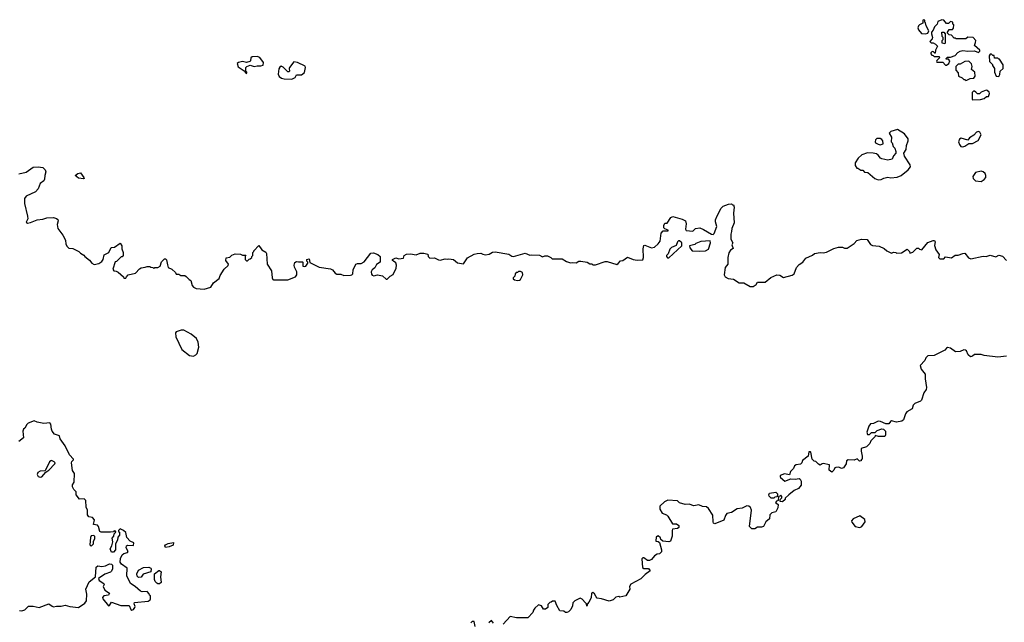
# Model space of a CAD drawing. Extents: x 2106670 to 2323771, y 35271 to 224896.
# Tile 174 of 256: x 2254384 to 2264593, y 66962 to 73210. Entities that reach past the tile are written whole.
import ezdxf

# ---------------------------------------------------------------- set-up
doc = ezdxf.new("R2010")
doc.units = 0

msp = doc.modelspace()

# ---------------------------------------------------------------- linework, layer by layer
at = {"layer": '0CON20XD'}
for points in [[(2263775, 73062), (2263799, 73071), (2263810, 73095), (2263782, 73145), (2263777, 73177), (2263770, 73185), (2263770, 73205), (2263755, 73210), (2263750, 73205), (2263750, 73175), (2263715, 73158), (2263704, 73146), (2263697, 73125), (2263704, 73104), (2263735, 73067), (2263775, 73062)], [(2263995, 72740), (2264018, 72755), (2264030, 72785), (2264015, 72800), (2263992, 72802), (2263992, 72808), (2264005, 72820), (2264035, 72820), (2264085, 72838), (2264111, 72869), (2264135, 72882), (2264165, 72890), (2264215, 72883), (2264285, 72888), (2264325, 72870), (2264338, 72882), (2264340, 72895), (2264283, 72943), (2264296, 72974), (2264297, 72995), (2264270, 73025), (2264215, 73028), (2264195, 73010), (2264095, 73010), (2264085, 73020), (2264075, 73020), (2264045, 73050), (2264022, 73052), (2264000, 73075), (2264022, 73108), (2264055, 73110), (2264068, 73122), (2264070, 73155), (2264060, 73165), (2264060, 73185), (2264035, 73190), (2264015, 73170), (2263995, 73170), (2263966, 73206), (2263945, 73210), (2263905, 73190), (2263897, 73163), (2263868, 73135), (2263857, 73103), (2263838, 73082), (2263838, 73065), (2263850, 73025), (2263845, 73010), (2263820, 72985), (2263835, 72970), (2263855, 72970), (2263880, 72955), (2263900, 72935), (2263880, 72895), (2263878, 72862), (2263872, 72862), (2263858, 72878), (2263845, 72880), (2263830, 72865), (2263830, 72855), (2263842, 72842), (2263855, 72840), (2263865, 72830), (2263918, 72828), (2263920, 72815), (2263893, 72787), (2263890, 72775), (2263895, 72770), (2263955, 72770), (2263985, 72740), (2263995, 72740)], [(2263975, 72960), (2263950, 72965), (2263950, 72995), (2263960, 73005), (2263960, 73025), (2263950, 73035), (2263945, 73080), (2263965, 73080), (2263980, 73065), (2263980, 72965), (2263975, 72960)], [(2256735, 72650), (2256740, 72665), (2256728, 72678), (2256727, 72705), (2256728, 72715), (2256738, 72725), (2256775, 72740), (2256815, 72726), (2256845, 72732), (2256885, 72731), (2256910, 72740), (2256912, 72765), (2256875, 72818), (2256845, 72829), (2256795, 72824), (2256782, 72815), (2256778, 72785), (2256770, 72775), (2256735, 72766), (2256695, 72777), (2256652, 72765), (2256640, 72755), (2256650, 72720), (2256710, 72680), (2256735, 72650)], [(2264535, 72620), (2264547, 72643), (2264552, 72678), (2264580, 72705), (2264582, 72742), (2264545, 72800), (2264535, 72800), (2264525, 72810), (2264492, 72812), (2264488, 72838), (2264475, 72840), (2264462, 72852), (2264448, 72852), (2264438, 72835), (2264440, 72775), (2264470, 72745), (2264470, 72735), (2264490, 72705), (2264492, 72665), (2264510, 72625), (2264535, 72620)], [(2257205, 72593), (2257240, 72610), (2257255, 72638), (2257305, 72639), (2257338, 72662), (2257349, 72715), (2257345, 72727), (2257265, 72767), (2257227, 72773), (2257182, 72715), (2257178, 72705), (2257180, 72675), (2257175, 72670), (2257165, 72670), (2257115, 72718), (2257095, 72727), (2257081, 72719), (2257071, 72699), (2257064, 72645), (2257075, 72622), (2257100, 72605), (2257127, 72597), (2257205, 72593)], [(2264195, 72580), (2264205, 72582), (2264241, 72599), (2264277, 72603), (2264292, 72625), (2264287, 72667), (2264253, 72693), (2264260, 72725), (2264254, 72754), (2264225, 72781), (2264185, 72776), (2264135, 72748), (2264115, 72750), (2264092, 72725), (2264090, 72685), (2264115, 72660), (2264120, 72625), (2264157, 72607), (2264175, 72590), (2264185, 72590), (2264195, 72580)], [(2264265, 72380), (2264345, 72383), (2264385, 72392), (2264408, 72412), (2264430, 72415), (2264440, 72445), (2264438, 72458), (2264417, 72477), (2264405, 72478), (2264353, 72457), (2264335, 72442), (2264315, 72440), (2264299, 72459), (2264285, 72470), (2264275, 72470), (2264260, 72455), (2264260, 72385), (2264265, 72380)], [(2263285, 71548), (2263315, 71552), (2263345, 71568), (2263385, 71578), (2263415, 71572), (2263483, 71577), (2263525, 71594), (2263597, 71653), (2263619, 71685), (2263617, 71705), (2263560, 71795), (2263550, 71825), (2263577, 71865), (2263578, 71905), (2263597, 71953), (2263598, 71975), (2263558, 72025), (2263485, 72070), (2263418, 72052), (2263400, 72035), (2263422, 71992), (2263420, 71945), (2263430, 71935), (2263440, 71895), (2263457, 71877), (2263470, 71845), (2263470, 71825), (2263445, 71800), (2263430, 71765), (2263385, 71752), (2263325, 71768), (2263310, 71775), (2263286, 71806), (2263268, 71818), (2263235, 71827), (2263175, 71831), (2263115, 71808), (2263077, 71773), (2263048, 71725), (2263048, 71698), (2263065, 71670), (2263075, 71670), (2263105, 71650), (2263125, 71650), (2263145, 71630), (2263177, 71627), (2263250, 71565), (2263285, 71548)], [(2263305, 71914), (2263337, 71923), (2263333, 71955), (2263325, 71968), (2263305, 71979), (2263272, 71978), (2263258, 71965), (2263254, 71945), (2263259, 71935), (2263285, 71918), (2263305, 71914)], [(2264165, 71892), (2264185, 71899), (2264225, 71928), (2264265, 71926), (2264321, 71959), (2264352, 72015), (2264340, 72045), (2264325, 72051), (2264305, 72045), (2264277, 72013), (2264233, 71985), (2264215, 71960), (2264145, 71983), (2264128, 71972), (2264120, 71945), (2264127, 71917), (2264144, 71894), (2264165, 71892)], [(2254375, 71612), (2254452, 71628), (2254525, 71682), (2254575, 71684), (2254625, 71676), (2254648, 71655), (2254656, 71634), (2254643, 71595), (2254642, 71555), (2254635, 71540), (2254597, 71513), (2254574, 71456), (2254546, 71424), (2254450, 71380), (2254432, 71355), (2254434, 71306), (2254466, 71174), (2254468, 71145), (2254452, 71112), (2254465, 71102), (2254495, 71108)], [(2255045, 71560), (2254995, 71568), (2254959, 71595), (2254985, 71616), (2255015, 71623), (2255050, 71575), (2255052, 71565), (2255045, 71560)], [(2264355, 71533), (2264385, 71553), (2264401, 71575), (2264402, 71595), (2264394, 71615), (2264375, 71634), (2264355, 71641), (2264295, 71625), (2264266, 71585), (2264270, 71565), (2264295, 71541), (2264355, 71533)], [(2254495, 71108), (2254565, 71134), (2254625, 71142), (2254665, 71157), (2254735, 71159), (2254765, 71150), (2254778, 71138), (2254782, 71125), (2254773, 71085), (2254778, 71045), (2254832, 70975), (2254858, 70925), (2254863, 70883), (2254875, 70860), (2254895, 70842), (2254935, 70837), (2254996, 70806), (2255015, 70788), (2255049, 70769), (2255058, 70755), (2255106, 70716), (2255132, 70685), (2255155, 70673), (2255205, 70683), (2255235, 70703), (2255249, 70725), (2255259, 70771), (2255308, 70795), (2255331, 70849), (2255367, 70853), (2255425, 70892), (2255442, 70865), (2255442, 70835), (2255458, 70795), (2255458, 70765), (2255445, 70750), (2255435, 70750), (2255388, 70702), (2255372, 70698), (2255348, 70625), (2255360, 70605), (2255385, 70602), (2255405, 70592), (2255460, 70545), (2255465, 70530), (2255485, 70530), (2255490, 70545), (2255510, 70565), (2255585, 70582), (2255625, 70628), (2255643, 70637), (2255685, 70643), (2255705, 70652), (2255732, 70652), (2255743, 70643), (2255765, 70640), (2255775, 70630), (2255785, 70640), (2255815, 70640), (2255840, 70655), (2255855, 70700), (2255885, 70730), (2255895, 70730), (2255905, 70720), (2255917, 70667), (2255925, 70640), (2255960, 70625), (2255998, 70588), (2256005, 70570), (2256035, 70570), (2256055, 70558), (2256095, 70558), (2256109, 70549), (2256140, 70515), (2256158, 70505), (2256172, 70455), (2256186, 70436), (2256215, 70423), (2256295, 70417), (2256365, 70438), (2256395, 70482), (2256452, 70525), (2256462, 70558), (2256505, 70622), (2256547, 70663), (2256548, 70675), (2256522, 70715), (2256525, 70740), (2256562, 70748), (2256585, 70768), (2256618, 70782), (2256675, 70778), (2256695, 70770), (2256728, 70768), (2256720, 70755), (2256720, 70725), (2256735, 70710), (2256745, 70710), (2256762, 70728), (2256775, 70730), (2256790, 70745), (2256790, 70755), (2256800, 70765), (2256800, 70795), (2256810, 70805), (2256810, 70815), (2256865, 70870), (2256894, 70824), (2256935, 70798), (2256943, 70785), (2256949, 70675), (2256994, 70605), (2257002, 70532), (2257007, 70517), (2257015, 70513), (2257165, 70514), (2257242, 70545), (2257257, 70565), (2257257, 70595), (2257232, 70645), (2257230, 70665), (2257237, 70693), (2257255, 70702), (2257275, 70698), (2257315, 70700), (2257320, 70695), (2257320, 70655), (2257335, 70650), (2257350, 70655), (2257370, 70685), (2257370, 70695), (2257360, 70705), (2257360, 70725), (2257385, 70730), (2257392, 70692), (2257490, 70645), (2257605, 70628), (2257626, 70616), (2257655, 70582), (2257673, 70573), (2257713, 70573), (2257745, 70558), (2257815, 70560), (2257827, 70563), (2257838, 70575), (2257843, 70617), (2257868, 70675), (2257885, 70683), (2257925, 70683), (2257955, 70698), (2258025, 70788), (2258053, 70793), (2258097, 70777), (2258120, 70755), (2258120, 70695), (2258085, 70672), (2258065, 70638), (2258037, 70615), (2258029, 70595), (2258032, 70572), (2258040, 70560), (2258055, 70553), (2258095, 70563), (2258145, 70553), (2258185, 70520), (2258195, 70520), (2258225, 70552), (2258255, 70568), (2258287, 70635), (2258290, 70665), (2258285, 70690), (2258260, 70705), (2258250, 70715), (2258250, 70725), (2258285, 70740), (2258315, 70732), (2258362, 70738), (2258370, 70765), (2258395, 70778), (2258435, 70782), (2258495, 70773), (2258535, 70788), (2258575, 70788), (2258615, 70780), (2258620, 70755), (2258638, 70738), (2258685, 70740), (2258725, 70720), (2258745, 70717), (2258795, 70732), (2258815, 70728), (2258835, 70732), (2258882, 70722), (2258925, 70688), (2258985, 70680), (2259028, 70742), (2259095, 70779), (2259127, 70787), (2259165, 70788), (2259185, 70778), (2259215, 70773), (2259252, 70778), (2259285, 70798), (2259315, 70802), (2259455, 70778), (2259487, 70757), (2259505, 70756), (2259625, 70790), (2259675, 70768), (2259695, 70772), (2259775, 70770), (2259805, 70752), (2259828, 70762), (2259855, 70762), (2259890, 70745), (2259905, 70730), (2260009, 70729), (2260055, 70702), (2260095, 70688), (2260115, 70692), (2260155, 70690), (2260183, 70707), (2260203, 70707), (2260267, 70697), (2260295, 70680), (2260315, 70680), (2260325, 70670), (2260355, 70670), (2260455, 70702), (2260475, 70702), (2260575, 70673), (2260589, 70681), (2260615, 70710), (2260637, 70713), (2260685, 70747), (2260745, 70723), (2260785, 70718), (2260845, 70720), (2260852, 70745), (2260849, 70835), (2260855, 70870), (2260865, 70872), (2260934, 70844), (2260965, 70851), (2261004, 70886), (2261024, 70915), (2261034, 70996), (2261055, 71022), (2261108, 71022), (2261108, 71028), (2261072, 71042), (2261063, 71053), (2261062, 71075), (2261075, 71100), (2261098, 71102), (2261135, 71158), (2261155, 71170), (2261252, 71142), (2261288, 71125), (2261293, 71095), (2261287, 71037), (2261293, 71023), (2261362, 71018), (2261390, 71045), (2261435, 71052), (2261475, 71036), (2261556, 70986), (2261575, 70982), (2261585, 70992), (2261611, 71065), (2261598, 71115), (2261600, 71135), (2261615, 71177), (2261657, 71255), (2261678, 71275), (2261735, 71298), (2261765, 71300), (2261775, 71290), (2261785, 71290), (2261792, 71265), (2261787, 71205), (2261792, 71105), (2261768, 71045), (2261766, 71014), (2261757, 70985), (2261757, 70935), (2261777, 70895), (2261768, 70875), (2261782, 70838), (2261755, 70822), (2261736, 70794), (2261727, 70745), (2261728, 70675), (2261698, 70642), (2261690, 70565), (2261698, 70545), (2261730, 70525), (2261785, 70520), (2261845, 70482), (2261892, 70482), (2261958, 70442), (2261990, 70445), (2262020, 70465), (2262035, 70490), (2262115, 70490), (2262174, 70536), (2262235, 70563), (2262265, 70562), (2262305, 70537), (2262395, 70560), (2262414, 70576), (2262439, 70641), (2262465, 70672), (2262503, 70697), (2262535, 70738), (2262605, 70768), (2262624, 70786), (2262685, 70797), (2262715, 70792), (2262749, 70801), (2262825, 70837), (2262875, 70852), (2262915, 70850), (2262935, 70840), (2262965, 70840), (2263035, 70889), (2263065, 70921), (2263114, 70936), (2263171, 70931), (2263205, 70878), (2263225, 70870), (2263295, 70862), (2263348, 70838), (2263374, 70814), (2263425, 70790), (2263445, 70800), (2263467, 70797), (2263475, 70790), (2263527, 70793), (2263585, 70830), (2263610, 70805), (2263615, 70790), (2263645, 70800), (2263685, 70840), (2263705, 70840), (2263715, 70830), (2263737, 70823), (2263801, 70899), (2263855, 70922), (2263869, 70919), (2263876, 70906), (2263869, 70869), (2263883, 70825), (2263918, 70775), (2263910, 70745), (2263925, 70730), (2263965, 70730), (2263985, 70750), (2264045, 70742), (2264085, 70768), (2264115, 70768), (2264165, 70787), (2264185, 70788), (2264221, 70741), (2264245, 70732), (2264375, 70757), (2264406, 70754), (2264445, 70770), (2264505, 70750), (2264535, 70768), (2264575, 70758), (2264615, 70712)], [(2261115, 70740), (2261250, 70865), (2261250, 70895), (2261227, 70917), (2261215, 70918), (2261204, 70906), (2261190, 70870), (2261143, 70847), (2261125, 70830), (2261107, 70783), (2261090, 70765), (2261090, 70755), (2261102, 70742), (2261115, 70740)], [(2261435, 70809), (2261495, 70814), (2261525, 70832), (2261547, 70895), (2261545, 70918), (2261445, 70910), (2261395, 70890), (2261385, 70880), (2261330, 70865), (2261334, 70845), (2261355, 70813), (2261435, 70809)], [(2259545, 70507), (2259565, 70510), (2259575, 70518), (2259602, 70565), (2259598, 70588), (2259575, 70600), (2259555, 70600), (2259545, 70590), (2259532, 70588), (2259520, 70575), (2259518, 70552), (2259500, 70535), (2259502, 70522), (2259515, 70512), (2259545, 70507)], [(2256185, 69723), (2256210, 69735), (2256225, 69750), (2256241, 69815), (2256234, 69865), (2256217, 69905), (2256161, 69951), (2256085, 69992), (2256058, 69992), (2256005, 69972), (2255998, 69965), (2256003, 69923), (2256065, 69792), (2256145, 69728), (2256185, 69723)], [(2264285, 69737), (2264265, 69720), (2264244, 69714), (2264218, 69735), (2264200, 69775), (2264192, 69782), (2264175, 69788), (2264135, 69770), (2264088, 69768), (2264036, 69806), (2264005, 69810), (2263994, 69806), (2263975, 69782), (2263865, 69728), (2263800, 69725), (2263780, 69705), (2263770, 69675), (2263720, 69625), (2263732, 69585), (2263771, 69535), (2263772, 69485), (2263786, 69395), (2263782, 69375), (2263758, 69342), (2263734, 69266), (2263724, 69256), (2263665, 69232), (2263648, 69212), (2263638, 69175), (2263582, 69145), (2263569, 69125), (2263547, 69063), (2263532, 69048), (2263475, 69038), (2263425, 69051), (2263413, 69045), (2263395, 69020), (2263365, 69020), (2263310, 69045), (2263285, 69046), (2263236, 69024), (2263205, 69019), (2263187, 68995), (2263168, 68935), (2263175, 68910), (2263195, 68910), (2263215, 68930), (2263255, 68930), (2263275, 68950), (2263325, 68968), (2263340, 68965), (2263360, 68945), (2263362, 68905), (2263355, 68890), (2263288, 68888), (2263255, 68900), (2263250, 68885), (2263210, 68845), (2263200, 68815), (2263165, 68780), (2263110, 68765), (2263108, 68735), (2263120, 68685), (2263120, 68655), (2263110, 68645), (2263110, 68635), (2263093, 68633), (2263067, 68657), (2263035, 68642), (2262975, 68648), (2262958, 68635), (2262952, 68605), (2262925, 68562), (2262905, 68558), (2262879, 68569), (2262845, 68568), (2262835, 68562), (2262825, 68540), (2262805, 68520), (2262778, 68538), (2262780, 68595), (2262715, 68608), (2262704, 68606), (2262685, 68590), (2262665, 68602), (2262639, 68629), (2262623, 68633), (2262600, 68655), (2262588, 68725), (2262585, 68730), (2262565, 68730), (2262560, 68685), (2262501, 68639), (2262493, 68615), (2262480, 68600), (2262436, 68594), (2262418, 68585), (2262409, 68555), (2262376, 68525), (2262365, 68490), (2262315, 68503), (2262270, 68485), (2262268, 68475), (2262274, 68464), (2262317, 68427), (2262381, 68449), (2262425, 68446), (2262465, 68452), (2262478, 68445), (2262486, 68426), (2262488, 68385), (2262459, 68351), (2262415, 68330), (2262360, 68285), (2262322, 68248), (2262320, 68235), (2262295, 68210), (2262270, 68215), (2262270, 68235), (2262288, 68252), (2262288, 68268), (2262275, 68280), (2262265, 68270), (2262252, 68268), (2262250, 68225), (2262232, 68218), (2262220, 68205), (2262250, 68185), (2262245, 68150), (2262225, 68108), (2262182, 68098), (2262162, 68078), (2262160, 68035), (2262122, 68005), (2262098, 67955), (2262075, 67947), (2262035, 67948), (2262005, 67932), (2261975, 67930), (2261950, 67955), (2261971, 68125), (2261961, 68151), (2261945, 68167), (2261925, 68169), (2261875, 68145), (2261825, 68137), (2261765, 68101), (2261715, 68091), (2261701, 68069), (2261685, 68020), (2261593, 67983), (2261579, 67989), (2261573, 68003), (2261572, 68072), (2261525, 68143), (2261505, 68159), (2261463, 68163), (2261425, 68180), (2261375, 68170), (2261325, 68188), (2261285, 68182), (2261225, 68202), (2261205, 68220), (2261105, 68227), (2261069, 68211), (2261020, 68165), (2261020, 68135), (2261045, 68092), (2261090, 68075), (2261103, 68063), (2261154, 67984), (2261195, 67982), (2261220, 67965), (2261218, 67945), (2261206, 67934), (2261153, 67927), (2261148, 67915), (2261148, 67855), (2261132, 67805), (2261115, 67797), (2261052, 67802), (2261032, 67822), (2261028, 67838), (2261005, 67860), (2260995, 67850), (2260982, 67848), (2260980, 67805), (2261005, 67800), (2261018, 67788), (2261038, 67715), (2261037, 67693), (2261018, 67672), (2260993, 67667), (2260965, 67650), (2260936, 67614), (2260915, 67602), (2260893, 67603), (2260855, 67630), (2260845, 67630), (2260835, 67620), (2260842, 67532), (2260855, 67520), (2260905, 67520), (2260920, 67495), (2260871, 67459), (2260825, 67412), (2260721, 67359), (2260708, 67335), (2260712, 67305), (2260670, 67235), (2260605, 67222), (2260595, 67228), (2260565, 67222), (2260536, 67194), (2260495, 67180), (2260415, 67207), (2260373, 67213), (2260360, 67225), (2260345, 67258), (2260325, 67270), (2260312, 67265), (2260308, 67215), (2260285, 67170), (2260270, 67155), (2260265, 67130), (2260262, 67152), (2260252, 67165), (2260215, 67202), (2260195, 67212), (2260140, 67185), (2260120, 67165), (2260117, 67133), (2260097, 67095), (2260075, 67072), (2260056, 67064), (2260045, 67063), (2260025, 67078), (2259985, 67080), (2259952, 67135), (2259935, 67180), (2259925, 67182), (2259908, 67182), (2259895, 67170), (2259882, 67168), (2259860, 67145), (2259860, 67115), (2259835, 67100), (2259815, 67100), (2259793, 67133), (2259765, 67142), (2259725, 67110), (2259713, 67087), (2259703, 67065), (2259652, 67008), (2259535, 67007), (2259468, 67022), (2259396, 66944)], [(2264615, 69720), (2264525, 69711), (2264385, 69727), (2264355, 69737), (2264285, 69737)], [(2254383, 67083), (2254405, 67082), (2254437, 67093), (2254475, 67128), (2254525, 67129), (2254585, 67116), (2254685, 67152), (2254719, 67129), (2254734, 67124), (2254765, 67131), (2254815, 67129), (2254855, 67141), (2254903, 67127), (2254995, 67117), (2255059, 67161), (2255078, 67185), (2255081, 67255), (2255068, 67305), (2255105, 67380), (2255170, 67435), (2255178, 67535), (2255194, 67546), (2255235, 67541), (2255272, 67548), (2255315, 67568), (2255336, 67566), (2255346, 67555), (2255346, 67515), (2255337, 67493), (2255325, 67482), (2255268, 67462), (2255202, 67415), (2255208, 67395), (2255256, 67365), (2255260, 67355), (2255248, 67335), (2255267, 67297), (2255316, 67265), (2255305, 67244), (2255255, 67235), (2255241, 67219), (2255245, 67204), (2255305, 67134), (2255316, 67135), (2255335, 67172), (2255434, 67136), (2255518, 67138), (2255535, 67094), (2255545, 67087), (2255563, 67095), (2255578, 67115), (2255580, 67125), (2255570, 67155), (2255573, 67167), (2255715, 67180), (2255736, 67194), (2255740, 67205), (2255740, 67235), (2255730, 67245), (2255728, 67258), (2255705, 67280), (2255655, 67278), (2255636, 67286), (2255582, 67332), (2255534, 67364), (2255494, 67444), (2255497, 67525), (2255439, 67565), (2255425, 67585), (2255428, 67622), (2255448, 67662), (2255465, 67674), (2255500, 67685), (2255508, 67695), (2255488, 67735), (2255490, 67755), (2255505, 67762), (2255565, 67760), (2255567, 67787), (2255530, 67805), (2255495, 67840), (2255483, 67893), (2255460, 67915), (2255425, 67930), (2255410, 67915), (2255410, 67905), (2255420, 67895), (2255420, 67865), (2255400, 67845), (2255398, 67815), (2255378, 67775), (2255378, 67715), (2255355, 67690), (2255335, 67690), (2255322, 67725), (2255340, 67755), (2255348, 67795), (2255342, 67835), (2255360, 67855), (2255362, 67878), (2255380, 67895), (2255378, 67908), (2255365, 67910), (2255355, 67900), (2255325, 67898), (2255227, 67897), (2255214, 67904), (2255200, 67955), (2255189, 67969), (2255150, 67975), (2255160, 68025), (2255137, 68047), (2255100, 68055), (2255088, 68075), (2255088, 68125), (2255072, 68155), (2255070, 68225), (2255052, 68242), (2255005, 68240), (2254970, 68285), (2254970, 68315), (2254945, 68340), (2254932, 68365), (2254933, 68387), (2254948, 68415), (2254952, 68505), (2254930, 68535), (2254920, 68615), (2254925, 68630), (2254940, 68645), (2254940, 68655), (2254899, 68699), (2254855, 68792), (2254804, 68864), (2254796, 68896), (2254745, 68912), (2254722, 68945), (2254712, 68965), (2254708, 69015), (2254695, 69030), (2254635, 69022), (2254565, 69038), (2254535, 69051), (2254473, 69027), (2254457, 69013), (2254436, 68974), (2254422, 68965), (2254418, 68945), (2254422, 68875), (2254374, 68836)], [(2254595, 68466), (2254615, 68470), (2254655, 68520), (2254685, 68540), (2254748, 68605), (2254752, 68615), (2254742, 68625), (2254715, 68640), (2254705, 68637), (2254694, 68625), (2254649, 68531), (2254595, 68530), (2254571, 68515), (2254564, 68495), (2254574, 68475), (2254595, 68466)], [(2262205, 68250), (2262175, 68250), (2262155, 68270), (2262152, 68285), (2262160, 68300), (2262225, 68310), (2262240, 68295), (2262238, 68262), (2262215, 68260), (2262205, 68250)], [(2263095, 67944), (2263116, 67955), (2263152, 68005), (2263148, 68028), (2263095, 68067), (2263027, 68035), (2263010, 68015), (2263012, 68002), (2263046, 67956), (2263095, 67944)], [(2255125, 67752), (2255148, 67775), (2255148, 67802), (2255162, 67828), (2255162, 67852), (2255152, 67862), (2255125, 67858), (2255118, 67842), (2255112, 67765), (2255125, 67752)], [(2255895, 67738), (2255888, 67755), (2255894, 67766), (2255925, 67780), (2255979, 67789), (2255975, 67763), (2255935, 67744), (2255895, 67738)], [(2255615, 67428), (2255601, 67441), (2255597, 67465), (2255615, 67502), (2255668, 67532), (2255723, 67533), (2255743, 67523), (2255748, 67515), (2255743, 67487), (2255665, 67460), (2255645, 67430), (2255615, 67428)], [(2255835, 67360), (2255815, 67360), (2255805, 67368), (2255788, 67385), (2255780, 67405), (2255780, 67465), (2255825, 67500), (2255835, 67500), (2255850, 67485), (2255843, 67435), (2255852, 67375), (2255835, 67360)], [(2259298, 66952), (2259275, 66980), (2259250, 66955)], [(2259105, 66920), (2259095, 66970), (2259075, 66970), (2259060, 66955)]]:
    msp.add_lwpolyline(points, dxfattribs=at)

doc.saveas('drawing.dxf')
